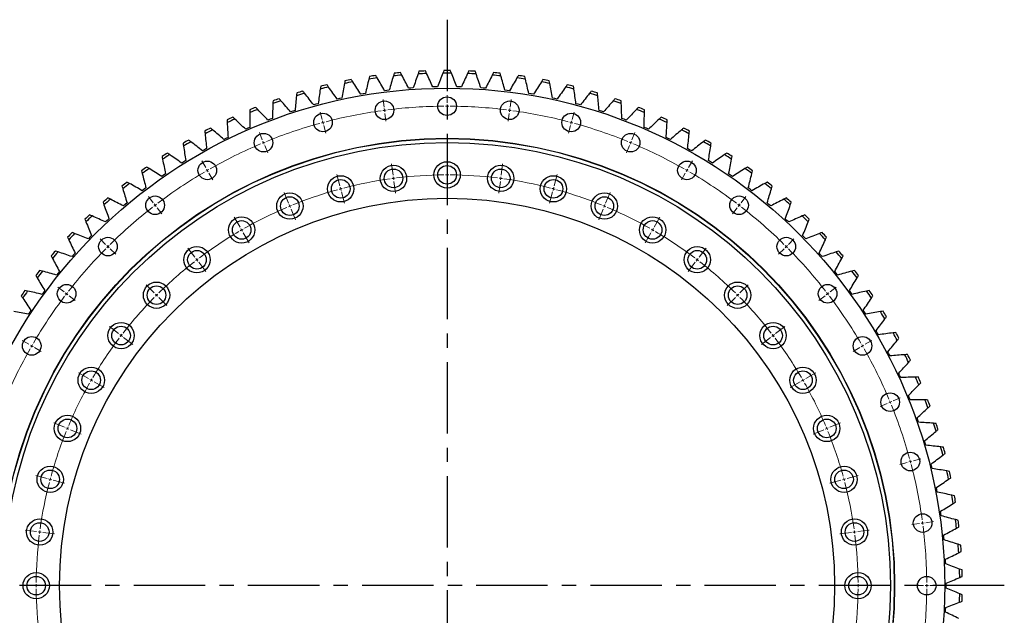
# Model space of a CAD drawing. Header units: millimetres. Extents: x 582 to 9113, y 24953 to 31120.
# Tile 3 of 19: x 2079 to 3613, y 26459 to 27387. Entities that reach past the tile are written whole.
import ezdxf

# ---------------------------------------------------------------- set-up
doc = ezdxf.new("R2010")
doc.units = ezdxf.units.MM
doc.header["$LTSCALE"] = 50
doc.linetypes.add('CENTER', pattern=[10.16, 6.35, -1.27, 1.27, -1.27])

msp = doc.modelspace()

# ---------------------------------------------------------------- linework, layer by layer
at = {"linetype": 'CENTER', "ltscale": 0.35}
for p, q in [((2744.7, 27386.9), (2744.7, 25623.4)), ((3612.5, 26505.2), (1876.9, 26505.2))]:
    msp.add_line(p, q, dxfattribs=at)
at = {"color": 7, "linetype": 'Continuous', "lineweight": 25}
for p, q in [((2725.9, 27282.2), (2722.3, 27282.1)), ((2729.6, 27282.2), (2725.9, 27282.2)), ((2763.5, 27282.2), (2759.8, 27282.2)), ((2767.1, 27282.1), (2763.5, 27282.2)), ((2613.8, 27271.3), (2610.2, 27270.7)), ((2617.5, 27271.9), (2613.8, 27271.3)), ((2651, 27276.7), (2647.4, 27276.3)), ((2654.6, 27277.2), (2651, 27276.7)), ((2688.4, 27280.4), (2684.7, 27280.1)), ((2692, 27280.6), (2688.4, 27280.4)), ((2801, 27280.4), (2797.3, 27280.6)), ((2804.6, 27280.1), (2801, 27280.4)), ((2838.4, 27276.7), (2834.7, 27277.2)), ((2842, 27276.3), (2838.4, 27276.7)), ((2875.5, 27271.3), (2871.9, 27271.9)), ((2879.1, 27270.7), (2875.5, 27271.3)), ((2540.5, 27255.1), (2537, 27254.1)), ((2544, 27256), (2540.5, 27255.1)), ((2577, 27264.1), (2573.4, 27263.3)), ((2580.6, 27264.9), (2577, 27264.1)), ((2912.4, 27264.1), (2908.8, 27264.9)), ((2916, 27263.3), (2912.4, 27264.1)), ((2948.9, 27255.1), (2945.3, 27256)), ((2952.4, 27254.1), (2948.9, 27255.1)), ((2504.5, 27244.4), (2501, 27243.2)), ((2508, 27245.5), (2504.5, 27244.4)), ((2984.9, 27244.4), (2981.4, 27245.5)), ((2988.3, 27243.2), (2984.9, 27244.4)), ((2469.1, 27231.9), (2465.7, 27230.6)), ((2472.5, 27233.2), (2469.1, 27231.9)), ((3020.3, 27231.9), (3016.9, 27233.2)), ((3023.7, 27230.6), (3020.3, 27231.9)), ((2434.3, 27217.7), (2431, 27216.2)), ((2437.7, 27219.2), (2434.3, 27217.7)), ((3055.1, 27217.7), (3051.7, 27219.2)), ((3058.4, 27216.2), (3055.1, 27217.7)), ((2400.2, 27201.9), (2397, 27200.3)), ((2403.5, 27203.5), (2400.2, 27201.9)), ((3089.2, 27201.9), (3085.9, 27203.5)), ((3092.4, 27200.3), (3089.2, 27201.9)), ((2367, 27184.4), (2363.8, 27182.6)), ((2370.2, 27186.2), (2367, 27184.4)), ((3122.4, 27184.4), (3119.2, 27186.2)), ((3125.6, 27182.6), (3122.4, 27184.4)), ((2334.6, 27165.4), (2331.5, 27163.5)), ((2337.7, 27167.3), (2334.6, 27165.4)), ((3154.8, 27165.4), (3151.7, 27167.3)), ((3157.9, 27163.5), (3154.8, 27165.4)), ((2303.2, 27144.8), (2300.2, 27142.7)), ((2306.2, 27146.9), (2303.2, 27144.8)), ((3186.2, 27144.8), (3183.2, 27146.9)), ((3189.2, 27142.7), (3186.2, 27144.8)), ((2272.8, 27122.7), (2269.9, 27120.5)), ((2275.7, 27124.9), (2272.8, 27122.7)), ((3216.6, 27122.7), (3213.7, 27124.9)), ((3219.5, 27120.5), (3216.6, 27122.7)), ((2243.5, 27099.2), (2240.7, 27096.8)), ((2246.3, 27101.6), (2243.5, 27099.2)), ((3245.9, 27099.2), (3243.1, 27101.6)), ((3248.7, 27096.8), (3245.9, 27099.2)), ((2215.4, 27074.3), (2212.7, 27071.8)), ((2218.1, 27076.8), (2215.4, 27074.3)), ((3274, 27074.3), (3271.3, 27076.8)), ((3276.7, 27071.8), (3274, 27074.3)), ((2188.5, 27048.1), (2186, 27045.4)), ((2191.1, 27050.7), (2188.5, 27048.1)), ((3300.9, 27048.1), (3298.3, 27050.7)), ((3303.4, 27045.4), (3300.9, 27048.1)), ((2162.9, 27020.6), (2160.5, 27017.8)), ((2165.4, 27023.3), (2162.9, 27020.6)), ((3326.5, 27020.6), (3324, 27023.3)), ((3328.9, 27017.8), (3326.5, 27020.6)), ((2138.7, 26991.9), (2136.4, 26989)), ((2141, 26994.7), (2138.7, 26991.9)), ((3350.7, 26991.9), (3348.4, 26994.7)), ((3352.9, 26989), (3350.7, 26991.9)), ((2115.9, 26962), (2113.8, 26959)), ((2118.1, 26965), (2115.9, 26962)), ((3373.5, 26962), (3371.3, 26965)), ((3375.6, 26959), (3373.5, 26962)), ((2094.6, 26931.1), (2092.6, 26928)), ((2096.6, 26934.2), (2094.6, 26931.1)), ((3394.8, 26931.1), (3392.8, 26934.2)), ((3396.8, 26928), (3394.8, 26931.1)), ((3414.6, 26899.2), (3412.8, 26902.3)), ((3416.5, 26896), (3414.6, 26899.2)), ((3432.9, 26866.4), (3431.2, 26869.6)), ((3434.6, 26863.1), (3432.9, 26866.4)), ((3449.5, 26832.7), (3448, 26836)), ((3451.1, 26829.4), (3449.5, 26832.7)), ((3464.5, 26798.3), (3463.1, 26801.6)), ((3465.9, 26794.9), (3464.5, 26798.3)), ((3477.9, 26763.1), (3476.6, 26766.6)), ((3479, 26759.7), (3477.9, 26763.1)), ((3489.5, 26727.4), (3488.4, 26730.9)), ((3490.5, 26723.9), (3489.5, 26727.4)), ((3499.3, 26691.2), (3498.4, 26694.7)), ((3500.2, 26687.6), (3499.3, 26691.2)), ((3507.4, 26654.5), (3506.7, 26658.1)), ((3508.1, 26650.9), (3507.4, 26654.5)), ((3513.8, 26617.5), (3513.2, 26621.1)), ((3514.3, 26613.9), (3513.8, 26617.5)), ((3518.3, 26580.2), (3517.9, 26583.8)), ((3518.6, 26576.5), (3518.3, 26580.2)), ((3521, 26542.7), (3520.8, 26546.4)), ((3521.2, 26539.1), (3521, 26542.7)), ((3521.9, 26505.2), (3521.9, 26508.8)), ((3521.9, 26501.5), (3521.9, 26505.2)), ((3521, 26467.6), (3521.2, 26471.3)), ((3520.8, 26464), (3521, 26467.6))]:
    msp.add_line(p, q, dxfattribs=at)
at = {"color": 0, "linetype": 'Continuous', "lineweight": 18}
for p, q in [((2744.7, 27257.2), (2744.7, 27269.2)), ((2646.5, 27250.7), (2645, 27262.6)), ((2744.7, 27252.2), (2744.7, 27254.7)), ((2744.7, 27252.2), (2744.7, 27249.7)), ((2842.8, 27250.7), (2844.4, 27262.6)), ((2550.1, 27231.6), (2547, 27243.1)), ((2647.2, 27245.8), (2646.9, 27248.3)), ((2647.2, 27245.8), (2647.5, 27243.3)), ((2647.8, 27240.8), (2649.4, 27228.9)), ((2744.7, 27247.2), (2744.7, 27235.2)), ((2841.5, 27240.8), (2840, 27228.9)), ((2842.2, 27245.8), (2841.9, 27243.3)), ((2842.2, 27245.8), (2842.5, 27248.3)), ((2939.3, 27231.6), (2942.4, 27243.1)), ((2551.4, 27226.7), (2550.7, 27229.1)), ((2551.4, 27226.7), (2552, 27224.3)), ((2552.6, 27221.9), (2555.8, 27210.3)), ((2936.7, 27221.9), (2933.6, 27210.3)), ((2938, 27226.7), (2937.4, 27224.3)), ((2938, 27226.7), (2938.7, 27229.1)), ((2456.9, 27199.9), (2452.3, 27211)), ((3032.5, 27199.9), (3037.1, 27211)), ((2458.8, 27195.3), (2457.9, 27197.6)), ((2458.8, 27195.3), (2459.8, 27193)), ((2460.7, 27190.7), (2465.3, 27179.6)), ((3028.6, 27190.7), (3024.1, 27179.6)), ((3030.6, 27195.3), (3029.6, 27193)), ((3030.6, 27195.3), (3031.5, 27197.6)), ((2368.7, 27156.4), (2362.7, 27166.8)), ((2660.5, 27144.7), (2658.2, 27162.5)), ((2744.7, 27150.2), (2744.7, 27168.2)), ((2828.9, 27144.7), (2831.2, 27162.5)), ((3120.7, 27156.4), (3126.7, 27166.8)), ((2371.2, 27152.1), (2369.9, 27154.3)), ((2371.2, 27152.1), (2372.4, 27149.9)), ((2373.7, 27147.8), (2379.7, 27137.4)), ((2577.8, 27128.2), (2573.1, 27145.6)), ((2744.7, 27145.2), (2744.7, 27147.7)), ((2744.7, 27145.2), (2744.7, 27142.7)), ((2911.6, 27128.2), (2916.3, 27145.6)), ((3115.7, 27147.8), (3109.7, 27137.4)), ((3118.2, 27152.1), (3116.9, 27149.9)), ((3118.2, 27152.1), (3119.4, 27154.3)), ((2661.2, 27139.7), (2660.8, 27142.2)), ((2661.2, 27139.7), (2661.5, 27137.2)), ((2661.8, 27134.7), (2664.2, 27116.9)), ((2744.7, 27140.2), (2744.7, 27122.2)), ((2827.6, 27134.7), (2825.2, 27116.9)), ((2828.2, 27139.7), (2827.9, 27137.2)), ((2828.2, 27139.7), (2828.6, 27142.2)), ((2497.9, 27101.1), (2491, 27117.7)), ((2579, 27123.4), (2578.4, 27125.8)), ((2579, 27123.4), (2579.7, 27121)), ((2580.3, 27118.5), (2585, 27101.2)), ((2909, 27118.5), (2904.4, 27101.2)), ((2910.3, 27123.4), (2909.7, 27121)), ((2910.3, 27123.4), (2911, 27125.8)), ((2991.5, 27101.1), (2998.4, 27117.7)), ((2286.9, 27101.8), (2279.6, 27111.3)), ((2289.9, 27097.8), (2288.4, 27099.8)), ((2289.9, 27097.8), (2291.5, 27095.8)), ((2499.8, 27096.5), (2498.8, 27098.8)), ((2989.6, 27096.5), (2990.6, 27098.8)), ((3199.4, 27097.8), (3197.9, 27095.8)), ((3199.4, 27097.8), (3201, 27099.8)), ((3202.5, 27101.8), (3209.8, 27111.3)), ((2293, 27093.8), (2300.3, 27084.3)), ((2499.8, 27096.5), (2500.7, 27094.2)), ((2501.7, 27091.8), (2508.6, 27075.2)), ((2987.7, 27091.8), (2980.8, 27075.2)), ((2989.6, 27096.5), (2988.7, 27094.2)), ((3196.4, 27093.8), (3189.1, 27084.3)), ((2422.2, 27063.8), (2413.2, 27079.4)), ((3067.2, 27063.8), (3076.2, 27079.4)), ((2424.7, 27059.4), (2423.4, 27061.6)), ((2424.7, 27059.4), (2425.9, 27057.3)), ((2427.2, 27055.1), (2436.2, 27039.5)), ((3062.2, 27055.1), (3053.2, 27039.5)), ((3064.7, 27059.4), (3063.4, 27057.3)), ((3064.7, 27059.4), (3065.9, 27061.6)), ((2212.9, 27036.9), (2204.5, 27045.4)), ((3276.4, 27036.9), (3284.9, 27045.4)), ((2216.5, 27033.4), (2214.7, 27035.2)), ((2216.5, 27033.4), (2218.3, 27031.6)), ((2220, 27029.9), (2228.5, 27021.4)), ((2352, 27016.9), (2341.1, 27031.2)), ((3137.3, 27016.9), (3148.3, 27031.2)), ((3269.4, 27029.9), (3260.9, 27021.4)), ((3272.9, 27033.4), (3271.1, 27031.6)), ((3272.9, 27033.4), (3274.7, 27035.2)), ((2355.1, 27012.9), (2353.6, 27014.9)), ((2355.1, 27012.9), (2356.6, 27010.9)), ((2358.1, 27009), (2369.1, 26994.7)), ((3131.3, 27009), (3120.3, 26994.7)), ((3134.3, 27012.9), (3132.8, 27010.9)), ((3134.3, 27012.9), (3135.8, 27014.9)), ((2148.1, 26963), (2138.6, 26970.3)), ((2152.1, 26959.9), (2150.1, 26961.4)), ((2152.1, 26959.9), (2154, 26958.4)), ((2288.6, 26961.3), (2275.9, 26974)), ((2292.1, 26957.7), (2290.4, 26959.5)), ((3197.2, 26957.7), (3199, 26959.5)), ((3200.8, 26961.3), (3213.5, 26974)), ((3337.3, 26959.9), (3335.3, 26958.4)), ((3337.3, 26959.9), (3339.3, 26961.4)), ((3341.3, 26963), (3350.8, 26970.3)), ((2156, 26956.9), (2165.5, 26949.6)), ((2292.1, 26957.7), (2293.9, 26956)), ((2295.7, 26954.2), (2308.4, 26941.5)), ((3193.7, 26954.2), (3181, 26941.5)), ((3197.2, 26957.7), (3195.5, 26956)), ((3333.4, 26956.9), (3323.8, 26949.6)), ((2233, 26897.8), (2218.7, 26908.8)), ((3256.4, 26897.8), (3270.7, 26908.8)), ((2093.4, 26881.2), (2083, 26887.2)), ((2236.9, 26894.8), (2235, 26896.3)), ((2236.9, 26894.8), (2238.9, 26893.3)), ((2240.9, 26891.7), (2255.2, 26880.8)), ((3248.5, 26891.7), (3234.2, 26880.8)), ((3252.4, 26894.8), (3250.5, 26893.3)), ((3252.4, 26894.8), (3254.4, 26896.3)), ((3395.9, 26881.2), (3406.3, 26887.2)), ((2097.8, 26878.7), (2095.6, 26879.9)), ((2097.8, 26878.7), (2099.9, 26877.4)), ((2102.1, 26876.2), (2112.5, 26870.2)), ((3387.3, 26876.2), (3376.9, 26870.2)), ((3391.6, 26878.7), (3389.4, 26877.4)), ((3391.6, 26878.7), (3393.8, 26879.9)), ((2186.1, 26827.7), (2170.5, 26836.7)), ((3303.3, 26827.7), (3318.9, 26836.7)), ((2190.4, 26825.2), (2188.3, 26826.4)), ((2190.4, 26825.2), (2192.6, 26823.9)), ((2194.8, 26822.7), (2210.4, 26813.7)), ((3294.6, 26822.7), (3279, 26813.7)), ((3298.9, 26825.2), (3296.8, 26823.9)), ((3298.9, 26825.2), (3301.1, 26826.4)), ((3434.8, 26791), (3432.5, 26790.1)), ((3434.8, 26791), (3437.1, 26792)), ((3439.4, 26793), (3450.5, 26797.6)), ((3430.2, 26789.1), (3419.1, 26784.5)), ((2148.8, 26752), (2132.2, 26758.9)), ((2153.4, 26750.1), (2151.1, 26751.1)), ((2153.4, 26750.1), (2155.7, 26749.1)), ((2158, 26748.2), (2174.7, 26741.3)), ((3331.4, 26748.2), (3314.7, 26741.3)), ((3336, 26750.1), (3333.7, 26749.1)), ((3336, 26750.1), (3338.3, 26751.1)), ((3340.6, 26752), (3357.2, 26758.9)), ((3466.2, 26698.5), (3463.8, 26697.9)), ((3466.2, 26698.5), (3468.7, 26699.2)), ((3471.1, 26699.8), (3482.7, 26702.9)), ((3461.4, 26697.2), (3449.8, 26694.1)), ((2121.7, 26672.1), (2104.3, 26676.8)), ((2126.5, 26670.8), (2124.1, 26671.5)), ((2126.5, 26670.8), (2128.9, 26670.2)), ((2131.3, 26669.5), (2148.7, 26664.9)), ((3358.1, 26669.5), (3340.7, 26664.9)), ((3362.9, 26670.8), (3360.5, 26670.2)), ((3362.9, 26670.8), (3365.3, 26671.5)), ((3367.7, 26672.1), (3385.1, 26676.8)), ((2105.2, 26589.4), (2087.4, 26591.7)), ((3384.2, 26589.4), (3402, 26591.7)), ((3480.3, 26602), (3468.4, 26600.5)), ((3485.3, 26602.7), (3482.8, 26602.4)), ((3485.3, 26602.7), (3487.8, 26603)), ((3490.3, 26603.3), (3502.2, 26604.9)), ((2110.2, 26588.7), (2107.7, 26589)), ((2110.2, 26588.7), (2112.6, 26588.4)), ((2115.1, 26588.1), (2133, 26585.7)), ((3374.3, 26588.1), (3356.4, 26585.7)), ((3379.2, 26588.7), (3376.7, 26588.4)), ((3379.2, 26588.7), (3381.7, 26589)), ((2099.7, 26505.2), (2081.7, 26505.2)), ((2104.7, 26505.2), (2102.2, 26505.2)), ((2104.7, 26505.2), (2107.2, 26505.2)), ((2109.7, 26505.2), (2127.7, 26505.2)), ((3379.7, 26505.2), (3361.7, 26505.2)), ((3384.7, 26505.2), (3382.2, 26505.2)), ((3384.7, 26505.2), (3387.2, 26505.2)), ((3389.7, 26505.2), (3407.7, 26505.2)), ((3486.7, 26505.2), (3474.7, 26505.2)), ((3491.7, 26505.2), (3489.2, 26505.2)), ((3491.7, 26505.2), (3494.2, 26505.2)), ((3496.7, 26505.2), (3508.7, 26505.2))]:
    msp.add_line(p, q, dxfattribs=at)
at = {"color": 7, "linetype": 'Continuous', "lineweight": 25}
for centre, radius in [((2744.7, 26505.2), 775), ((2744.7, 27252.2), 14.5), ((2647.2, 27245.8), 14.5), ((2842.2, 27245.8), 14.5), ((2551.4, 27226.7), 14.5), ((2938, 27226.7), 14.5), ((2458.8, 27195.3), 14.5), ((3030.6, 27195.3), 14.5), ((2744.7, 26505.2), 697), ((2744.7, 26505.2), 696.5), ((2744.7, 26505.2), 690.5), ((2371.2, 27152.1), 14.5), ((2661.2, 27139.7), 20.5), ((2744.7, 27145.2), 20.5), ((2744.7, 27145.2), 14.5), ((2828.2, 27139.7), 20.5), ((3118.2, 27152.1), 14.5), ((2579, 27123.4), 20.5), ((2661.2, 27139.7), 14.5), ((2828.2, 27139.7), 14.5), ((2910.3, 27123.4), 20.5), ((2579, 27123.4), 14.5), ((2910.3, 27123.4), 14.5), ((2289.9, 27097.8), 14.5), ((2499.8, 27096.5), 20.5), ((2989.6, 27096.5), 20.5), ((3199.4, 27097.8), 14.5), ((2744.7, 26505.2), 603.5), ((2499.8, 27096.5), 14.5), ((2989.6, 27096.5), 14.5), ((2424.7, 27059.4), 20.5), ((2424.7, 27059.4), 14.5), ((3064.7, 27059.4), 20.5), ((3064.7, 27059.4), 14.5), ((2216.5, 27033.4), 14.5), ((3272.9, 27033.4), 14.5), ((2355.1, 27012.9), 20.5), ((2355.1, 27012.9), 14.5), ((3134.3, 27012.9), 20.5), ((3134.3, 27012.9), 14.5), ((2152.1, 26959.9), 14.5), ((2292.1, 26957.7), 20.5), ((3197.2, 26957.7), 20.5), ((3337.3, 26959.9), 14.5), ((2292.1, 26957.7), 14.5), ((3197.2, 26957.7), 14.5), ((2236.9, 26894.8), 20.5), ((3252.4, 26894.8), 20.5), ((2236.9, 26894.8), 14.5), ((3252.4, 26894.8), 14.5), ((2097.8, 26878.7), 14.5), ((3391.6, 26878.7), 14.5), ((2190.4, 26825.2), 20.5), ((2190.4, 26825.2), 14.5), ((3298.9, 26825.2), 20.5), ((3298.9, 26825.2), 14.5), ((3434.8, 26791), 14.5), ((2153.4, 26750.1), 20.5), ((2153.4, 26750.1), 14.5), ((3336, 26750.1), 20.5), ((3336, 26750.1), 14.5), ((3466.2, 26698.5), 14.5), ((2126.5, 26670.8), 20.5), ((2126.5, 26670.8), 14.5), ((3362.9, 26670.8), 20.5), ((3362.9, 26670.8), 14.5), ((2110.2, 26588.7), 20.5), ((3379.2, 26588.7), 20.5), ((3485.3, 26602.7), 14.5), ((2110.2, 26588.7), 14.5), ((3379.2, 26588.7), 14.5), ((2104.7, 26505.2), 20.5), ((2104.7, 26505.2), 14.5), ((3384.7, 26505.2), 20.5), ((3384.7, 26505.2), 14.5), ((3491.7, 26505.2), 14.5)]:
    msp.add_circle(centre, radius, dxfattribs=at)
for radius, start, end in [(802.5, 97.949, 98.6664), (798.5, 95.0614, 96.0156), (802.5, 95.1798, 95.8972), (798.5, 92.2921, 93.2463), (802.5, 92.4105, 93.1279), (798.5, 89.5229, 90.4771), (802.5, 89.6413, 90.3587), (798.5, 86.7537, 87.7079), (802.5, 86.8721, 87.5895), (798.5, 83.9844, 84.9386), (802.5, 84.1028, 84.8202), (802.5, 81.3336, 82.051), (798.5, 103.3691, 104.3233), (802.5, 103.4875, 104.2049), (798.5, 100.5998, 101.554), (802.5, 100.7182, 101.4356), (798.5, 97.8306, 98.7848), (798.5, 81.2152, 82.1694), (798.5, 78.446, 79.4002), (802.5, 78.5644, 79.2818), (798.5, 75.6767, 76.6309), (802.5, 75.7951, 76.5125), (798.5, 106.1383, 107.0925), (802.5, 106.2567, 106.9741), (798.5, 72.9075, 73.8617), (802.5, 73.0259, 73.7433), (802.5, 111.7951, 112.5125), (798.5, 108.9075, 109.8617), (802.5, 109.0259, 109.7433), (798.5, 70.1383, 71.0925), (802.5, 70.2567, 70.9741), (802.5, 67.4875, 68.2049), (802.5, 114.5644, 115.2818), (798.5, 111.6767, 112.6309), (798.5, 67.3691, 68.3233), (802.5, 64.7182, 65.4356), (798.5, 114.446, 115.4002), (798.5, 64.5998, 65.554), (802.5, 117.3336, 118.051), (798.5, 117.2152, 118.1694), (798.5, 61.8306, 62.7848), (802.5, 61.949, 62.6664), (802.5, 120.1028, 120.8202), (798.5, 119.9844, 120.9386), (798.5, 59.0614, 60.0156), (802.5, 59.1798, 59.8972), (802.5, 122.8721, 123.5895), (798.5, 122.7537, 123.7079), (798.5, 56.2921, 57.2463), (802.5, 56.4105, 57.1279), (802.5, 125.6413, 126.3587), (798.5, 125.5229, 126.4771), (798.5, 53.5229, 54.4771), (802.5, 53.6413, 54.3587), (802.5, 128.4105, 129.1279), (798.5, 128.2921, 129.2463), (798.5, 50.7537, 51.7079), (802.5, 50.8721, 51.5895), (802.5, 131.1798, 131.8972), (798.5, 131.0614, 132.0156), (798.5, 47.9844, 48.9386), (802.5, 48.1028, 48.8202), (802.5, 133.949, 134.6664), (802.5, 45.3336, 46.051), (798.5, 133.8306, 134.7848), (798.5, 45.2152, 46.1694), (802.5, 136.7182, 137.4356), (798.5, 136.5998, 137.554), (798.5, 42.446, 43.4002), (802.5, 42.5644, 43.2818), (802.5, 139.4875, 140.2049), (798.5, 139.3691, 140.3233), (798.5, 39.6767, 40.6309), (802.5, 39.7951, 40.5125), (802.5, 142.2567, 142.9741), (798.5, 142.1383, 143.0925), (798.5, 36.9075, 37.8617), (802.5, 37.0259, 37.7433), (802.5, 145.0259, 145.7433), (798.5, 144.9075, 145.8617), (798.5, 34.1383, 35.0925), (802.5, 34.2567, 34.9741), (798.5, 31.3691, 32.3233), (802.5, 31.4875, 32.2049), (798.5, 28.5998, 29.554), (802.5, 28.7182, 29.4356), (798.5, 25.8306, 26.7848), (802.5, 25.949, 26.6664), (798.5, 23.0614, 24.0156), (802.5, 23.1798, 23.8972), (798.5, 20.2921, 21.2463), (802.5, 20.4105, 21.1279), (798.5, 17.5229, 18.4771), (802.5, 17.6413, 18.3587), (798.5, 14.7537, 15.7079), (802.5, 14.8721, 15.5895), (798.5, 11.9844, 12.9386), (802.5, 12.1028, 12.8202), (798.5, 9.2152, 10.1694), (802.5, 9.3336, 10.051), (798.5, 6.446, 7.4002), (802.5, 6.5644, 7.2818), (798.5, 3.6767, 4.6309), (802.5, 3.7951, 4.5125), (798.5, 0.9075, 1.8617), (802.5, 1.0259, 1.7433), (798.5, 358.1383, 359.0925), (802.5, 358.2567, 358.9741)]:
    msp.add_arc((2744.7, 26505.2), radius, start, end, dxfattribs=at)
at = {"color": 0, "linetype": 'Continuous', "lineweight": 18}
for radius, start, end in [(747, 90.3835, 97.1165), (747, 90, 90.1918), (747, 89.8082, 90), (747, 82.8835, 89.6165), (747, 97.8835, 104.6165), (747, 97.5, 97.6918), (747, 97.3082, 97.5), (747, 82.5, 82.6918), (747, 82.3082, 82.5), (747, 75.3835, 82.1165), (747, 105.3835, 112.1165), (747, 105, 105.1918), (747, 104.8082, 105), (747, 75, 75.1918), (747, 74.8082, 75), (747, 67.8835, 74.6165), (747, 112.8835, 119.6165), (747, 112.5, 112.6918), (747, 112.3082, 112.5), (747, 67.5, 67.6918), (747, 67.3082, 67.5), (747, 60.3835, 67.1165), (747, 120.3835, 127.1165), (747, 120, 120.1918), (747, 119.8082, 120), (640, 90.4476, 97.0524), (640, 90, 90.2238), (640, 89.7762, 90), (640, 82.9476, 89.5524), (747, 60, 60.1918), (747, 59.8082, 60), (747, 52.8835, 59.6165), (640, 97.9476, 104.5524), (640, 97.5, 97.7238), (640, 97.2762, 97.5), (640, 82.5, 82.7238), (640, 82.2762, 82.5), (640, 75.4476, 82.0524), (640, 105.4476, 112.0524), (640, 105, 105.2238), (640, 104.7762, 105), (640, 75, 75.2238), (640, 74.7762, 75), (640, 67.9476, 74.5524), (747, 127.5, 127.6918), (747, 127.3082, 127.5), (640, 112.2762, 112.5), (640, 67.5, 67.7238), (747, 52.5, 52.6918), (747, 52.3082, 52.5), (747, 127.8835, 134.6165), (640, 112.9476, 119.5524), (640, 112.5, 112.7238), (640, 67.2762, 67.5), (640, 60.4476, 67.0524), (747, 45.3835, 52.1165), (640, 120.4476, 127.0524), (640, 120, 120.2238), (640, 119.7762, 120), (640, 60, 60.2238), (640, 59.7762, 60), (640, 52.9476, 59.5524), (747, 135.3835, 142.1165), (747, 135, 135.1918), (747, 134.8082, 135), (747, 45, 45.1918), (747, 44.8082, 45), (747, 37.8835, 44.6165), (640, 127.9476, 134.5524), (640, 127.5, 127.7238), (640, 127.2762, 127.5), (640, 52.5, 52.7238), (640, 52.2762, 52.5), (640, 45.4476, 52.0524), (747, 142.5, 142.6918), (747, 142.3082, 142.5), (640, 134.7762, 135), (640, 45, 45.2238), (747, 37.5, 37.6918), (747, 37.3082, 37.5), (747, 142.8835, 149.6165), (640, 135.4476, 142.0524), (640, 135, 135.2238), (640, 44.7762, 45), (640, 37.9476, 44.5524), (747, 30.3835, 37.1165), (640, 142.9476, 149.5524), (640, 142.5, 142.7238), (640, 142.2762, 142.5), (640, 37.5, 37.7238), (640, 37.2762, 37.5), (640, 30.4476, 37.0524), (747, 150.3835, 157.1165), (747, 150, 150.1918), (747, 149.8082, 150), (747, 30, 30.1918), (747, 29.8082, 30), (747, 22.8835, 29.6165), (640, 150, 150.2238), (640, 149.7762, 150), (640, 30, 30.2238), (640, 29.7762, 30), (640, 150.4476, 157.0524), (640, 22.9476, 29.5524), (747, 22.5, 22.6918), (747, 22.3082, 22.5), (747, 15.3835, 22.1165), (640, 157.9476, 164.5524), (640, 157.5, 157.7238), (640, 157.2762, 157.5), (640, 22.5, 22.7238), (640, 22.2762, 22.5), (640, 15.4476, 22.0524), (747, 15, 15.1918), (747, 14.8082, 15), (747, 7.8835, 14.6165), (640, 165, 165.2238), (640, 164.7762, 165), (640, 15, 15.2238), (640, 14.7762, 15), (640, 165.4476, 172.0524), (640, 7.9476, 14.5524), (640, 172.2762, 172.5), (640, 7.5, 7.7238), (747, 7.5, 7.6918), (747, 7.3082, 7.5), (747, 0.3835, 7.1165), (640, 172.9476, 179.5524), (640, 172.5, 172.7238), (640, 7.2762, 7.5), (640, 0.4476, 7.0524), (640, 179.7762, 180), (640, 180, 180.2238), (640, 180.4476, 187.0524), (640, 352.9476, 359.5524), (640, 0, 0.2238), (640, 359.7762, 0), (747, 352.8835, 359.6165), (747, 0, 0.1918), (747, 359.8082, 0)]:
    msp.add_arc((2744.7, 26505.2), radius, start, end, dxfattribs=at)
at = {"color": 7, "linetype": 'Continuous', "lineweight": 25}
for points in [[(2623.8, 27298.5), (2623.4, 27297.1), (2623.1, 27295.7), (2622.7, 27294.3)], [(2635.9, 27296.2), (2635.2, 27297.5), (2634.4, 27298.7), (2633.7, 27300)], [(2661, 27299.3), (2658.8, 27291.9), (2656.7, 27284.5), (2654.6, 27277.2)], [(2662.2, 27303.4), (2661.8, 27302.1), (2661.4, 27300.7), (2661, 27299.3)], [(2674.2, 27300.6), (2673.6, 27301.8), (2672.9, 27303.1), (2672.2, 27304.4)], [(2684.7, 27280.1), (2681.3, 27286.9), (2677.8, 27293.8), (2674.2, 27300.6)], [(2699.5, 27302.4), (2696.9, 27295.1), (2694.5, 27287.9), (2692, 27280.6)], [(2700.9, 27306.5), (2700.4, 27305.1), (2699.9, 27303.8), (2699.5, 27302.4)], [(2712.8, 27303), (2712.2, 27304.4), (2711.5, 27305.7), (2710.9, 27307)], [(2722.3, 27282.1), (2719.1, 27289.1), (2716, 27296.1), (2712.8, 27303)], [(2738, 27303.7), (2735.2, 27296.5), (2732.3, 27289.4), (2729.6, 27282.2)], [(2739.7, 27307.7), (2739.1, 27306.3), (2738.6, 27305), (2738, 27303.7)], [(2751.3, 27303.7), (2750.8, 27305), (2750.3, 27306.3), (2749.7, 27307.7)], [(2759.8, 27282.2), (2757, 27289.4), (2754.2, 27296.5), (2751.3, 27303.7)], [(2776.6, 27303), (2773.4, 27296.1), (2770.2, 27289.1), (2767.1, 27282.1)], [(2778.4, 27307), (2777.8, 27305.7), (2777.2, 27304.4), (2776.6, 27303)], [(2789.9, 27302.4), (2789.4, 27303.8), (2789, 27305.1), (2788.5, 27306.5)], [(2797.3, 27280.6), (2794.9, 27287.9), (2792.4, 27295.1), (2789.9, 27302.4)], [(2815.1, 27300.6), (2811.6, 27293.8), (2808.1, 27286.9), (2804.6, 27280.1)], [(2817.1, 27304.4), (2816.5, 27303.1), (2815.8, 27301.8), (2815.1, 27300.6)], [(2828.4, 27299.3), (2828, 27300.7), (2827.6, 27302.1), (2827.1, 27303.4)], [(2834.7, 27277.2), (2832.7, 27284.5), (2830.5, 27291.9), (2828.4, 27299.3)], [(2855.7, 27300), (2854.9, 27298.7), (2854.2, 27297.5), (2853.5, 27296.2)], [(2866.6, 27294.3), (2866.3, 27295.7), (2866, 27297.1), (2865.6, 27298.5)], [(2547.8, 27283.1), (2547.6, 27281.7), (2547.4, 27280.3), (2547.1, 27278.9)], [(2560.1, 27282), (2559.2, 27283.2), (2558.4, 27284.4), (2557.5, 27285.5)], [(2573.4, 27263.3), (2569, 27269.6), (2564.6, 27275.8), (2560.1, 27282)], [(2584.8, 27287.5), (2583.3, 27280), (2581.9, 27272.4), (2580.6, 27264.9)], [(2585.6, 27291.7), (2585.3, 27290.3), (2585, 27288.9), (2584.8, 27287.5)], [(2597.8, 27290.1), (2597, 27291.3), (2596.2, 27292.5), (2595.4, 27293.7)], [(2610.2, 27270.7), (2606.1, 27277.2), (2602, 27283.6), (2597.8, 27290.1)], [(2622.7, 27294.3), (2620.9, 27286.9), (2619.2, 27279.4), (2617.5, 27271.9)], [(2647.4, 27276.3), (2643.6, 27282.9), (2639.8, 27289.6), (2635.9, 27296.2)], [(2853.5, 27296.2), (2849.6, 27289.6), (2845.8, 27282.9), (2842, 27276.3)], [(2871.9, 27271.9), (2870.2, 27279.4), (2868.5, 27286.9), (2866.6, 27294.3)], [(2891.6, 27290.1), (2887.4, 27283.6), (2883.2, 27277.2), (2879.1, 27270.7)], [(2893.9, 27293.7), (2893.1, 27292.5), (2892.4, 27291.3), (2891.6, 27290.1)], [(2904.6, 27287.5), (2904.4, 27288.9), (2904.1, 27290.3), (2903.8, 27291.7)], [(2908.8, 27264.9), (2907.5, 27272.4), (2906.1, 27280), (2904.6, 27287.5)], [(2929.3, 27282), (2924.8, 27275.8), (2920.4, 27269.6), (2916, 27263.3)], [(2931.9, 27285.5), (2931, 27284.4), (2930.2, 27283.2), (2929.3, 27282)], [(2942.2, 27278.9), (2942, 27280.3), (2941.8, 27281.7), (2941.6, 27283.1)], [(2510, 27268.4), (2509.3, 27260.8), (2508.6, 27253.1), (2508, 27245.5)], [(2510.4, 27272.7), (2510.3, 27271.3), (2510.1, 27269.8), (2510, 27268.4)], [(2522.7, 27272.2), (2521.8, 27273.3), (2520.9, 27274.5), (2520, 27275.6)], [(2537, 27254.1), (2532.3, 27260.2), (2527.5, 27266.2), (2522.7, 27272.2)], [(2547.1, 27278.9), (2546.1, 27271.3), (2545, 27263.7), (2544, 27256)], [(2945.3, 27256), (2944.4, 27263.7), (2943.3, 27271.3), (2942.2, 27278.9)], [(2966.6, 27272.2), (2961.9, 27266.2), (2957.1, 27260.2), (2952.4, 27254.1)], [(2969.3, 27275.6), (2968.4, 27274.5), (2967.5, 27273.3), (2966.6, 27272.2)], [(2979.4, 27268.4), (2979.2, 27269.8), (2979.1, 27271.3), (2979, 27272.7)], [(2981.4, 27245.5), (2980.8, 27253.1), (2980.1, 27260.8), (2979.4, 27268.4)], [(2449.7, 27247.2), (2448.7, 27248.2), (2447.7, 27249.3), (2446.7, 27250.3)], [(2473.4, 27256.2), (2473.1, 27248.5), (2472.8, 27240.8), (2472.5, 27233.2)], [(2473.6, 27260.5), (2473.5, 27259.1), (2473.5, 27257.6), (2473.4, 27256.2)], [(2485.9, 27260.6), (2485, 27261.7), (2484, 27262.8), (2483.1, 27263.8)], [(2501, 27243.2), (2496.1, 27249), (2491, 27254.8), (2485.9, 27260.6)], [(3003.4, 27260.6), (2998.4, 27254.8), (2993.3, 27249), (2988.3, 27243.2)], [(3006.3, 27263.8), (3005.3, 27262.8), (3004.4, 27261.7), (3003.4, 27260.6)], [(3016, 27256.2), (3015.9, 27257.6), (3015.9, 27259.1), (3015.8, 27260.5)], [(3016.9, 27233.2), (3016.6, 27240.8), (3016.3, 27248.5), (3016, 27256.2)], [(3042.7, 27250.3), (3041.6, 27249.3), (3040.6, 27248.2), (3039.6, 27247.2)], [(2414.2, 27232.1), (2413.2, 27233.1), (2412.1, 27234.1), (2411.1, 27235)], [(2437.4, 27246.5), (2437.4, 27245.1), (2437.4, 27243.6), (2437.4, 27242.2)], [(2437.4, 27242.2), (2437.5, 27234.5), (2437.5, 27226.8), (2437.7, 27219.2)], [(2465.7, 27230.6), (2460.4, 27236.2), (2455.1, 27241.7), (2449.7, 27247.2)], [(3039.6, 27247.2), (3034.3, 27241.7), (3029, 27236.2), (3023.7, 27230.6)], [(3051.7, 27219.2), (3051.8, 27226.8), (3051.9, 27234.5), (3051.9, 27242.2)], [(3051.9, 27242.2), (3052, 27243.6), (3052, 27245.1), (3052, 27246.5)], [(3078.3, 27235), (3077.2, 27234.1), (3076.2, 27233.1), (3075.1, 27232.1)], [(2402, 27230.8), (2402, 27229.4), (2402.1, 27227.9), (2402.2, 27226.5)], [(2402.2, 27226.5), (2402.6, 27218.8), (2403, 27211.2), (2403.5, 27203.5)], [(2431, 27216.2), (2425.4, 27221.6), (2419.8, 27226.9), (2414.2, 27232.1)], [(3075.1, 27232.1), (3069.5, 27226.9), (3064, 27221.6), (3058.4, 27216.2)], [(3085.9, 27203.5), (3086.4, 27211.2), (3086.8, 27218.8), (3087.2, 27226.5)], [(3087.2, 27226.5), (3087.3, 27227.9), (3087.3, 27229.4), (3087.4, 27230.8)], [(2367.3, 27213.4), (2367.4, 27212), (2367.6, 27210.5), (2367.7, 27209.1)], [(2367.7, 27209.1), (2368.5, 27201.5), (2369.3, 27193.8), (2370.2, 27186.2)], [(2379.5, 27215.3), (2378.4, 27216.2), (2377.3, 27217.1), (2376.2, 27218.1)], [(2397, 27200.3), (2391.2, 27205.3), (2385.4, 27210.3), (2379.5, 27215.3)], [(3109.9, 27215.3), (3104, 27210.3), (3098.2, 27205.3), (3092.4, 27200.3)], [(3113.2, 27218.1), (3112.1, 27217.1), (3111, 27216.2), (3109.9, 27215.3)], [(3119.2, 27186.2), (3120.1, 27193.8), (3120.9, 27201.5), (3121.6, 27209.1)], [(3121.6, 27209.1), (3121.8, 27210.5), (3121.9, 27212), (3122.1, 27213.4)], [(2333.5, 27194.4), (2333.7, 27192.9), (2334, 27191.5), (2334.2, 27190.1)], [(2334.2, 27190.1), (2335.3, 27182.5), (2336.5, 27174.9), (2337.7, 27167.3)], [(2345.6, 27196.8), (2344.5, 27197.7), (2343.3, 27198.6), (2342.2, 27199.4)], [(2363.8, 27182.6), (2357.8, 27187.4), (2351.7, 27192.1), (2345.6, 27196.8)], [(3143.8, 27196.8), (3137.7, 27192.1), (3131.6, 27187.4), (3125.6, 27182.6)], [(3147.2, 27199.4), (3146, 27198.6), (3144.9, 27197.7), (3143.8, 27196.8)], [(3151.7, 27167.3), (3152.9, 27174.9), (3154.1, 27182.5), (3155.2, 27190.1)], [(3155.2, 27190.1), (3155.4, 27191.5), (3155.6, 27192.9), (3155.8, 27194.4)], [(2300.7, 27173.7), (2301, 27172.3), (2301.3, 27170.8), (2301.6, 27169.4)], [(2312.7, 27176.7), (2311.5, 27177.5), (2310.3, 27178.4), (2309.1, 27179.2)], [(2331.5, 27163.5), (2325.3, 27167.9), (2319, 27172.3), (2312.7, 27176.7)], [(3176.7, 27176.7), (3170.4, 27172.3), (3164.1, 27167.9), (3157.9, 27163.5)], [(3180.3, 27179.2), (3179.1, 27178.4), (3177.9, 27177.5), (3176.7, 27176.7)], [(3187.8, 27169.4), (3188.1, 27170.8), (3188.4, 27172.3), (3188.7, 27173.7)], [(2301.6, 27169.4), (2303.1, 27161.9), (2304.6, 27154.4), (2306.2, 27146.9)], [(3183.2, 27146.9), (3184.8, 27154.4), (3186.3, 27161.9), (3187.8, 27169.4)], [(2268.9, 27151.5), (2269.3, 27150), (2269.6, 27148.6), (2270, 27147.2)], [(2270, 27147.2), (2271.8, 27139.8), (2273.8, 27132.4), (2275.7, 27124.9)], [(2280.7, 27155.1), (2279.5, 27155.8), (2278.3, 27156.6), (2277.1, 27157.4)], [(2300.2, 27142.7), (2293.7, 27146.9), (2287.2, 27151), (2280.7, 27155.1)], [(3208.6, 27155.1), (3202.1, 27151), (3195.7, 27146.9), (3189.2, 27142.7)], [(3212.3, 27157.4), (3211.1, 27156.6), (3209.9, 27155.8), (3208.6, 27155.1)], [(3213.7, 27124.9), (3215.6, 27132.4), (3217.5, 27139.8), (3219.4, 27147.2)], [(3219.4, 27147.2), (3219.8, 27148.6), (3220.1, 27150), (3220.4, 27151.5)], [(2238.3, 27127.7), (2238.7, 27126.3), (2239.1, 27124.9), (2239.5, 27123.6)], [(2249.9, 27131.9), (2248.6, 27132.6), (2247.4, 27133.3), (2246.1, 27134)], [(2269.9, 27120.5), (2263.3, 27124.3), (2256.6, 27128.1), (2249.9, 27131.9)], [(3239.5, 27131.9), (3232.8, 27128.1), (3226.1, 27124.3), (3219.5, 27120.5)], [(3243.3, 27134), (3242, 27133.3), (3240.8, 27132.6), (3239.5, 27131.9)], [(3249.9, 27123.6), (3250.3, 27124.9), (3250.7, 27126.3), (3251.1, 27127.7)], [(2239.5, 27123.6), (2241.7, 27116.2), (2244, 27108.9), (2246.3, 27101.6)], [(3243.1, 27101.6), (3245.4, 27108.9), (3247.6, 27116.2), (3249.9, 27123.6)], [(2208.8, 27102.5), (2209.3, 27101.2), (2209.7, 27099.8), (2210.2, 27098.4)], [(2210.2, 27098.4), (2212.8, 27091.2), (2215.4, 27084), (2218.1, 27076.8)], [(2220.2, 27107.3), (2218.9, 27107.9), (2217.6, 27108.5), (2216.3, 27109.2)], [(2240.7, 27096.8), (2233.9, 27100.4), (2227.1, 27103.8), (2220.2, 27107.3)], [(3269.2, 27107.3), (3262.3, 27103.8), (3255.5, 27100.4), (3248.7, 27096.8)], [(3273.1, 27109.2), (3271.8, 27108.5), (3270.5, 27107.9), (3269.2, 27107.3)], [(3271.3, 27076.8), (3274, 27084), (3276.6, 27091.2), (3279.2, 27098.4)], [(3279.2, 27098.4), (3279.6, 27099.8), (3280.1, 27101.2), (3280.6, 27102.5)], [(2191.7, 27081.2), (2190.4, 27081.8), (2189.1, 27082.4), (2187.7, 27082.9)], [(3301.6, 27082.9), (3300.3, 27082.4), (3299, 27081.8), (3297.7, 27081.2)], [(2180.6, 27075.9), (2181.1, 27074.6), (2181.6, 27073.3), (2182.2, 27071.9)], [(2182.2, 27071.9), (2185.1, 27064.8), (2188.1, 27057.7), (2191.1, 27050.7)], [(2212.7, 27071.8), (2205.7, 27075), (2198.7, 27078.1), (2191.7, 27081.2)], [(3297.7, 27081.2), (3290.6, 27078.1), (3283.6, 27075), (3276.7, 27071.8)], [(3298.3, 27050.7), (3301.3, 27057.7), (3304.3, 27064.8), (3307.2, 27071.9)], [(3307.2, 27071.9), (3307.7, 27073.3), (3308.3, 27074.6), (3308.8, 27075.9)], [(2164.5, 27053.8), (2163.2, 27054.3), (2161.8, 27054.9), (2160.5, 27055.4)], [(2186, 27045.4), (2178.8, 27048.3), (2171.7, 27051.1), (2164.5, 27053.8)], [(3324.9, 27053.8), (3317.7, 27051.1), (3310.5, 27048.3), (3303.4, 27045.4)], [(3328.9, 27055.4), (3327.6, 27054.9), (3326.2, 27054.3), (3324.9, 27053.8)], [(2153.6, 27048), (2154.2, 27046.7), (2154.9, 27045.4), (2155.5, 27044.1)], [(2155.5, 27044.1), (2158.7, 27037.1), (2162, 27030.2), (2165.4, 27023.3)], [(3324, 27023.3), (3327.4, 27030.2), (3330.7, 27037.1), (3333.9, 27044.1)], [(3333.9, 27044.1), (3334.5, 27045.4), (3335.1, 27046.7), (3335.7, 27048)], [(2138.7, 27025.2), (2137.3, 27025.6), (2136, 27026), (2134.6, 27026.5)], [(2160.5, 27017.8), (2153.3, 27020.3), (2146, 27022.8), (2138.7, 27025.2)], [(3350.7, 27025.2), (3343.4, 27022.8), (3336.1, 27020.3), (3328.9, 27017.8)], [(3354.8, 27026.5), (3353.4, 27026), (3352.1, 27025.6), (3350.7, 27025.2)], [(2128.1, 27018.8), (2128.8, 27017.5), (2129.4, 27016.3), (2130.1, 27015)], [(2130.1, 27015), (2133.7, 27008.2), (2137.3, 27001.4), (2141, 26994.7)], [(3348.4, 26994.7), (3352, 27001.4), (3355.7, 27008.2), (3359.3, 27015)], [(3359.3, 27015), (3359.9, 27016.3), (3360.6, 27017.5), (3361.3, 27018.8)], [(2114.3, 26995.3), (2112.9, 26995.6), (2111.5, 26996), (2110.1, 26996.4)], [(2136.4, 26989), (2129.1, 26991.1), (2121.7, 26993.2), (2114.3, 26995.3)], [(3375.1, 26995.3), (3367.7, 26993.2), (3360.3, 26991.1), (3352.9, 26989)], [(3379.3, 26996.4), (3377.9, 26996), (3376.5, 26995.6), (3375.1, 26995.3)], [(2104, 26988.4), (2104.7, 26987.2), (2105.5, 26985.9), (2106.2, 26984.7)], [(2106.2, 26984.7), (2110.1, 26978.1), (2114.1, 26971.5), (2118.1, 26965)], [(3371.3, 26965), (3375.3, 26971.5), (3379.3, 26978.1), (3383.2, 26984.7)], [(3383.2, 26984.7), (3383.9, 26985.9), (3384.6, 26987.2), (3385.4, 26988.4)], [(2091.3, 26964.2), (2089.9, 26964.6), (2088.5, 26964.9), (2087.1, 26965.2)], [(2113.8, 26959), (2106.3, 26960.8), (2098.8, 26962.6), (2091.3, 26964.2)], [(3398, 26964.2), (3390.6, 26962.6), (3383.1, 26960.8), (3375.6, 26959)], [(3402.3, 26965.2), (3400.9, 26964.9), (3399.5, 26964.6), (3398, 26964.2)], [(2081.4, 26956.9), (2082.2, 26955.7), (2083, 26954.5), (2083.8, 26953.3)], [(2083.8, 26953.3), (2088, 26946.9), (2092.3, 26940.5), (2096.6, 26934.2)], [(3392.8, 26934.2), (3397.1, 26940.5), (3401.4, 26946.9), (3405.6, 26953.3)], [(3405.6, 26953.3), (3406.4, 26954.5), (3407.2, 26955.7), (3408, 26956.9)], [(2092.6, 26928), (2085, 26929.5), (2077.5, 26930.8), (2069.9, 26932.1)], [(3419.5, 26932.1), (3411.9, 26930.8), (3404.3, 26929.5), (3396.8, 26928)], [(3423.7, 26932.9), (3422.3, 26932.6), (3420.9, 26932.4), (3419.5, 26932.1)], [(3412.8, 26902.3), (3417.4, 26908.5), (3421.9, 26914.6), (3426.5, 26920.8)], [(3426.5, 26920.8), (3427.3, 26922), (3428.2, 26923.2), (3429, 26924.3)], [(3439.3, 26899), (3431.7, 26898.1), (3424.1, 26897.1), (3416.5, 26896)], [(3443.6, 26899.6), (3442.2, 26899.4), (3440.7, 26899.2), (3439.3, 26899)], [(3431.2, 26869.6), (3436.1, 26875.5), (3440.9, 26881.4), (3445.8, 26887.4)], [(3445.8, 26887.4), (3446.7, 26888.5), (3447.6, 26889.7), (3448.5, 26890.8)], [(3457.5, 26865), (3449.9, 26864.4), (3442.2, 26863.8), (3434.6, 26863.1)], [(3448, 26836), (3453.2, 26841.7), (3458.3, 26847.4), (3463.4, 26853.1)], [(3461.8, 26865.3), (3460.4, 26865.2), (3459, 26865.1), (3457.5, 26865)], [(3463.4, 26853.1), (3464.4, 26854.2), (3465.3, 26855.3), (3466.3, 26856.3)], [(3474.1, 26830.2), (3466.4, 26829.9), (3458.7, 26829.7), (3451.1, 26829.4)], [(3478.4, 26830.3), (3477, 26830.2), (3475.5, 26830.2), (3474.1, 26830.2)], [(3479.4, 26818), (3480.4, 26819), (3481.4, 26820), (3482.4, 26821.1)], [(3463.1, 26801.6), (3468.6, 26807), (3474, 26812.5), (3479.4, 26818)], [(3488.9, 26794.5), (3481.2, 26794.7), (3473.6, 26794.8), (3465.9, 26794.9)], [(3493.2, 26794.4), (3491.8, 26794.5), (3490.4, 26794.5), (3488.9, 26794.5)], [(3476.6, 26766.6), (3482.3, 26771.7), (3488, 26776.9), (3493.6, 26782.1)], [(3493.6, 26782.1), (3494.7, 26783.1), (3495.8, 26784.1), (3496.8, 26785)], [(3502, 26758.2), (3494.4, 26758.8), (3486.7, 26759.3), (3479, 26759.7)], [(3488.4, 26730.9), (3494.3, 26735.8), (3500.3, 26740.7), (3506.1, 26745.6)], [(3506.3, 26757.9), (3504.9, 26758), (3503.5, 26758.1), (3502, 26758.2)], [(3506.1, 26745.6), (3507.2, 26746.5), (3508.3, 26747.5), (3509.5, 26748.4)], [(3513.4, 26721.4), (3505.7, 26722.3), (3498.1, 26723.1), (3490.5, 26723.9)], [(3517.7, 26720.8), (3516.2, 26721), (3514.8, 26721.2), (3513.4, 26721.4)], [(3498.4, 26694.7), (3504.6, 26699.3), (3510.7, 26703.9), (3516.9, 26708.5)], [(3516.9, 26708.5), (3518, 26709.4), (3519.2, 26710.3), (3520.3, 26711.2)], [(3522.9, 26684), (3515.3, 26685.2), (3507.8, 26686.5), (3500.2, 26687.6)], [(3527.2, 26683.2), (3525.8, 26683.5), (3524.3, 26683.7), (3522.9, 26684)], [(3506.7, 26658.1), (3513.1, 26662.3), (3519.5, 26666.6), (3525.8, 26671)], [(3525.8, 26671), (3527, 26671.8), (3528.2, 26672.6), (3529.4, 26673.4)], [(3530.6, 26646.2), (3523.1, 26647.8), (3515.6, 26649.4), (3508.1, 26650.9)], [(3534.9, 26645.2), (3533.5, 26645.5), (3532.1, 26645.9), (3530.6, 26646.2)], [(3513.2, 26621.1), (3519.8, 26625), (3526.4, 26629), (3532.9, 26633.1)], [(3532.9, 26633.1), (3534.1, 26633.8), (3535.3, 26634.6), (3536.6, 26635.3)], [(3536.5, 26608), (3529.1, 26610), (3521.7, 26612), (3514.3, 26613.9)], [(3540.7, 26606.9), (3539.3, 26607.3), (3537.9, 26607.7), (3536.5, 26608)], [(3517.9, 26583.8), (3524.7, 26587.5), (3531.4, 26591.1), (3538.1, 26594.8)], [(3538.1, 26594.8), (3539.4, 26595.5), (3540.7, 26596.2), (3541.9, 26596.9)], [(3540.6, 26569.6), (3533.3, 26572), (3526, 26574.3), (3518.6, 26576.5)], [(3544.7, 26568.3), (3543.3, 26568.8), (3542, 26569.2), (3540.6, 26569.6)], [(3520.8, 26546.4), (3527.7, 26549.7), (3534.7, 26553), (3541.5, 26556.4)], [(3541.5, 26556.4), (3542.8, 26557), (3544.1, 26557.7), (3545.4, 26558.3)], [(3542.8, 26531.1), (3535.6, 26533.8), (3528.4, 26536.5), (3521.2, 26539.1)], [(3546.8, 26529.6), (3545.5, 26530.1), (3544.1, 26530.6), (3542.8, 26531.1)], [(3521.9, 26508.8), (3529, 26511.8), (3536, 26514.8), (3543.1, 26517.8)], [(3543.1, 26517.8), (3544.4, 26518.4), (3545.7, 26519), (3547.1, 26519.5)], [(3543.1, 26492.5), (3536, 26495.6), (3529, 26498.6), (3521.9, 26501.5)], [(3547.1, 26490.8), (3545.7, 26491.4), (3544.4, 26492), (3543.1, 26492.5)], [(3521.2, 26471.3), (3528.4, 26473.9), (3535.6, 26476.5), (3542.8, 26479.2)], [(3542.8, 26479.2), (3544.1, 26479.7), (3545.5, 26480.3), (3546.8, 26480.8)], [(3541.5, 26454), (3534.7, 26457.4), (3527.7, 26460.7), (3520.8, 26464)]]:
    msp.add_open_spline(points, degree=3, dxfattribs=at)

doc.saveas('drawing.dxf')
